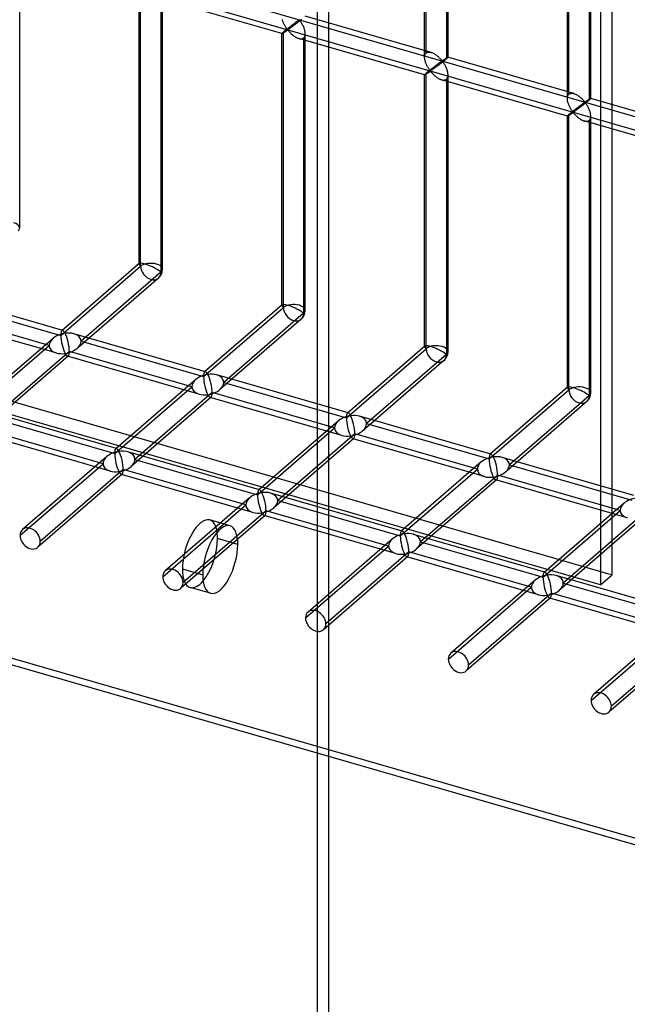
# Model space of a CAD drawing. Header units: millimetres. Extents: x -527 to 557, y -623 to 637.
# Tile 4 of 80: x 344 to 473, y -412 to -202. Entities that reach past the tile are written whole.
import ezdxf

# ---------------------------------------------------------------- set-up
doc = ezdxf.new("R2010")
doc.units = ezdxf.units.MM
doc.layers.add('MAIN-1', color=7, linetype='Continuous')
doc.layers.add('MAIN-2', color=7, linetype='Continuous')

msp = doc.modelspace()

# ---------------------------------------------------------------- linework, layer by layer
at = {"layer": 'MAIN-1'}
msp.add_line((390.29, -314.02), (385.96, -312.77), dxfattribs=at)
for centre, major_axis, start_param, end_param in [((386.54, -317.27), (2.08, 7.21), 0.000007, 2.158799), ((386.54, -317.27), (2.08, 7.21), -0.982794, 0.000007), ((382.21, -316.02), (-2.08, -7.21), 0.766875, 2.158799), ((382.21, -316.02), (-2.08, -7.21), 2.158799, 2.374718), ((386.54, -317.27), (2.08, 7.21), -3.141586, -0.982794), ((386.54, -317.27), (2.08, 7.21), 2.158799, 3.141599)]:
    msp.add_ellipse(centre, major_axis=major_axis, ratio=0.433013, start_param=start_param, end_param=end_param, dxfattribs=at)
at = {"layer": 'MAIN-2'}
for p, q in [((470.25, -320.5), (470.25, 303.1)), ((467.75, 301.94), (467.75, -322.67)), ((409.71, -484.89), (409.71, 152.4)), ((407.21, 150.23), (407.21, -487.06)), ((-175.9, -34.74), (555.9, -245.99)), ((526.54, -240.41), (-176.23, -37.53)), ((430.18, -209.99), (430.18, -91.78)), ((430.52, -209.08), (430.52, -91.44)), ((435.18, -209.99), (435.18, -91.78)), ((434.84, -92.69), (434.84, -210.33)), ((460.67, -218.79), (460.67, -100.58)), ((461.01, -217.88), (461.01, -100.24)), ((465.67, -218.79), (465.67, -100.58)), ((465.34, -101.49), (465.34, -219.13)), ((526.54, -393.04), (-261.54, -165.54)), ((343.71, -246.44), (343.71, -187.34)), ((369.2, -254.16), (369.2, -196.14)), ((369.53, -254.62), (369.53, -195.8)), ((399.7, -204.95), (372.81, -197.19)), ((373.86, -197.05), (373.86, -255.87)), ((374.2, -255.25), (374.2, -196.14)), ((431.57, -208.95), (404.68, -201.18)), ((399.82, -202.02), (399.78, -201.89)), ((399.86, -202.16), (399.82, -202.02)), ((399.91, -202.3), (399.86, -202.16)), ((399.96, -202.43), (399.91, -202.3)), ((400.01, -202.57), (399.96, -202.43)), ((400.07, -202.7), (400.01, -202.57)), ((400.13, -202.84), (400.07, -202.7)), ((400.19, -202.96), (400.13, -202.84)), ((400.26, -203.09), (400.19, -202.96)), ((400.32, -203.21), (400.26, -203.09)), ((400.39, -203.33), (400.32, -203.21)), ((400.46, -203.44), (400.39, -203.33)), ((400.52, -203.55), (400.46, -203.44)), ((400.59, -203.66), (400.52, -203.55)), ((400.66, -203.75), (400.59, -203.66)), ((400.72, -203.85), (400.66, -203.75)), ((400.79, -203.93), (400.72, -203.85)), ((400.81, -203.96), (400.73, -204.03)), ((400.85, -204.01), (400.79, -203.93)), ((400.9, -203.89), (400.81, -203.96)), ((400.98, -203.82), (400.9, -203.89)), ((401.07, -203.76), (400.98, -203.82)), ((401.16, -203.69), (401.07, -203.76)), ((401.24, -203.62), (401.16, -203.69)), ((401.23, -203.93), (401.16, -203.98)), ((401.31, -203.88), (401.23, -203.93)), ((401.33, -203.55), (401.24, -203.62)), ((401.39, -203.82), (401.31, -203.88)), ((401.42, -203.49), (401.33, -203.55)), ((401.48, -203.75), (401.39, -203.82)), ((401.5, -203.42), (401.42, -203.49)), ((401.58, -203.68), (401.48, -203.75)), ((401.59, -203.36), (401.5, -203.42)), ((401.67, -203.61), (401.58, -203.68)), ((401.67, -203.29), (401.59, -203.36)), ((401.75, -203.23), (401.67, -203.29)), ((401.77, -203.54), (401.67, -203.61)), ((401.84, -203.16), (401.75, -203.23)), ((401.87, -203.47), (401.77, -203.54)), ((401.92, -203.1), (401.84, -203.16)), ((401.98, -203.39), (401.87, -203.47)), ((402, -203.04), (401.92, -203.1)), ((402.09, -203.3), (401.98, -203.39)), ((402.08, -202.98), (402, -203.04)), ((402.17, -202.92), (402.08, -202.98)), ((402.2, -203.22), (402.09, -203.3)), ((402.24, -202.86), (402.17, -202.92)), ((402.32, -203.13), (402.2, -203.22)), ((402.32, -202.8), (402.24, -202.86)), ((402.4, -202.74), (402.32, -202.8)), ((402.44, -203.05), (402.32, -203.13)), ((402.47, -202.69), (402.4, -202.74)), ((402.55, -202.96), (402.44, -203.05)), ((402.55, -202.63), (402.47, -202.69)), ((402.62, -202.58), (402.55, -202.63)), ((402.67, -202.87), (402.55, -202.96)), ((402.69, -202.53), (402.62, -202.58)), ((402.79, -202.77), (402.67, -202.87)), ((402.76, -202.48), (402.69, -202.53)), ((402.82, -202.43), (402.76, -202.48)), ((402.91, -202.68), (402.79, -202.77)), ((402.89, -202.38), (402.82, -202.43)), ((402.95, -202.34), (402.89, -202.38)), ((403.04, -202.59), (402.91, -202.68)), ((403.01, -202.3), (402.95, -202.34)), ((403.07, -202.25), (403.01, -202.3)), ((403.16, -202.49), (403.04, -202.59)), ((403.12, -202.21), (403.07, -202.25)), ((403.18, -202.18), (403.12, -202.21)), ((403.28, -202.39), (403.16, -202.49)), ((403.23, -202.14), (403.18, -202.18)), ((403.28, -202.11), (403.23, -202.14)), ((403.33, -202.08), (403.28, -202.11)), ((403.41, -202.3), (403.28, -202.39)), ((403.37, -202.05), (403.33, -202.08)), ((403.44, -202.04), (403.37, -202.05)), ((403.53, -202.2), (403.41, -202.3)), ((403.54, -202.13), (403.44, -202.04)), ((403.65, -202.1), (403.53, -202.2)), ((403.62, -202.24), (403.54, -202.13)), ((403.7, -202.35), (403.62, -202.24)), ((403.77, -202.01), (403.65, -202.1)), ((403.79, -202.47), (403.7, -202.35)), ((403.88, -201.92), (403.77, -202.01)), ((403.87, -202.61), (403.79, -202.47)), ((403.96, -202.75), (403.87, -202.61)), ((404.04, -202.9), (403.96, -202.75)), ((404.13, -203.05), (404.04, -202.9)), ((404.21, -203.21), (404.13, -203.05)), ((404.29, -203.37), (404.21, -203.21)), ((404.36, -203.54), (404.29, -203.37)), ((404.43, -203.71), (404.36, -203.54)), ((404.49, -203.89), (404.43, -203.71)), ((404.55, -204.06), (404.49, -203.89)), ((399.71, -204.91), (399.69, -204.93)), ((399.69, -204.93), (399.69, -204.94)), ((399.69, -204.94), (399.69, -204.94)), ((399.69, -204.94), (399.69, -204.94)), ((399.69, -204.94), (399.69, -204.95)), ((399.69, -262.97), (399.69, -204.94)), ((399.69, -204.95), (399.69, -204.95)), ((399.69, -204.95), (399.69, -204.95)), ((399.69, -204.95), (399.7, -204.95)), ((399.7, -204.95), (399.71, -204.95)), ((399.73, -204.88), (399.71, -204.91)), ((399.71, -204.95), (399.73, -204.94)), ((399.77, -204.84), (399.73, -204.88)), ((399.73, -204.94), (399.75, -204.93)), ((399.75, -204.93), (399.79, -204.91)), ((399.82, -204.79), (399.77, -204.84)), ((399.79, -204.91), (399.82, -204.9)), ((399.88, -204.74), (399.82, -204.79)), ((399.82, -204.9), (399.86, -204.87)), ((399.86, -204.87), (399.91, -204.84)), ((399.95, -204.68), (399.88, -204.74)), ((399.91, -204.84), (399.96, -204.81)), ((400.02, -204.61), (399.95, -204.68)), ((399.96, -204.81), (400.02, -204.78)), ((400.08, -204.56), (400.02, -204.61)), ((400.02, -263.42), (400.02, -204.61)), ((400.02, -204.78), (400.07, -204.74)), ((400.07, -204.74), (400.13, -204.7)), ((400.14, -204.51), (400.08, -204.56)), ((400.13, -204.7), (400.2, -204.66)), ((400.2, -204.46), (400.14, -204.51)), ((400.27, -204.4), (400.2, -204.46)), ((400.2, -204.66), (400.26, -204.62)), ((400.26, -204.62), (400.33, -204.58)), ((400.34, -204.34), (400.27, -204.4)), ((400.33, -204.58), (400.39, -204.53)), ((400.41, -204.28), (400.34, -204.34)), ((400.39, -204.53), (400.46, -204.49)), ((400.49, -204.22), (400.41, -204.28)), ((400.46, -204.49), (400.53, -204.44)), ((400.56, -204.16), (400.49, -204.22)), ((400.53, -204.44), (400.6, -204.39)), ((400.65, -204.09), (400.56, -204.16)), ((400.6, -204.39), (400.66, -204.35)), ((400.73, -204.03), (400.65, -204.09)), ((400.66, -204.35), (400.73, -204.3)), ((400.73, -204.3), (400.79, -204.26)), ((400.79, -204.26), (400.86, -204.23)), ((400.93, -204.08), (400.85, -204.01)), ((400.86, -204.23), (400.94, -204.21)), ((401.02, -204.07), (400.93, -204.08)), ((400.94, -204.21), (401.02, -204.27)), ((401.09, -204.03), (401.02, -204.07)), ((401.02, -204.27), (401.09, -204.35)), ((401.16, -203.98), (401.09, -204.03)), ((401.09, -204.35), (401.16, -204.43)), ((401.16, -204.43), (401.24, -204.51)), ((401.24, -204.51), (401.32, -204.6)), ((401.32, -204.6), (401.4, -204.69)), ((401.4, -204.69), (401.49, -204.78)), ((401.49, -204.78), (401.58, -204.87)), ((401.58, -204.87), (401.68, -204.97)), ((401.68, -204.97), (401.78, -205.06)), ((401.78, -205.06), (401.88, -205.15)), ((401.88, -205.15), (401.99, -205.24)), ((401.99, -205.24), (402.1, -205.33)), ((402.1, -205.33), (402.21, -205.41)), ((402.21, -205.41), (402.32, -205.5)), ((402.32, -205.5), (402.44, -205.58)), ((402.44, -205.58), (402.56, -205.65)), ((402.56, -205.65), (402.68, -205.72)), ((402.68, -205.72), (402.8, -205.78)), ((402.8, -205.78), (402.92, -205.84)), ((402.92, -205.84), (403.04, -205.9)), ((403.04, -205.9), (403.16, -205.94)), ((403.16, -205.94), (403.29, -205.98)), ((403.29, -205.98), (403.43, -206.02)), ((430.19, -213.75), (403.3, -205.99)), ((403.43, -206.02), (403.56, -206.04)), ((403.56, -206.04), (403.69, -206.06)), ((403.69, -206.06), (403.82, -206.06)), ((403.82, -206.06), (403.94, -206.04)), ((403.94, -206.04), (404.06, -206.02)), ((404.06, -206.02), (404.17, -205.98)), ((404.17, -205.98), (404.26, -205.92)), ((404.26, -205.92), (404.35, -205.86)), ((404.35, -205.86), (404.46, -205.75)), ((404.35, -205.86), (404.35, -264.67)), ((404.46, -205.75), (404.54, -205.62)), ((404.54, -205.62), (404.61, -205.47)), ((404.59, -204.23), (404.55, -204.06)), ((404.63, -204.41), (404.59, -204.23)), ((404.61, -205.47), (404.65, -205.3)), ((404.66, -204.58), (404.63, -204.41)), ((404.65, -205.3), (404.68, -205.12)), ((404.68, -204.76), (404.66, -204.58)), ((404.69, -204.93), (404.68, -204.76)), ((404.68, -205.12), (404.69, -204.93)), ((404.69, -264.05), (404.69, -204.94)), ((430.18, -210.01), (430.19, -209.86)), ((430.19, -210.14), (430.18, -210.01)), ((430.19, -209.86), (430.2, -209.72)), ((430.2, -210.28), (430.19, -210.14)), ((430.2, -209.72), (430.23, -209.59)), ((430.22, -210.41), (430.2, -210.28)), ((430.23, -209.59), (430.26, -209.47)), ((430.26, -209.47), (430.31, -209.35)), ((430.31, -209.35), (430.37, -209.25)), ((430.37, -209.25), (430.44, -209.16)), ((430.44, -209.16), (430.52, -209.08)), ((430.52, -209.08), (430.63, -208.99)), ((430.63, -208.99), (430.76, -208.93)), ((430.76, -208.93), (430.91, -208.89)), ((430.91, -208.89), (431.07, -208.88)), ((431.07, -208.88), (431.23, -208.88)), ((431.23, -208.88), (431.41, -208.9)), ((431.41, -208.9), (431.58, -208.95)), ((431.58, -208.95), (431.74, -209)), ((431.74, -209), (431.9, -209.07)), ((431.9, -209.07), (432.05, -209.14)), ((432.05, -209.14), (432.21, -209.22)), ((432.21, -209.22), (432.36, -209.31)), ((432.36, -209.31), (432.51, -209.41)), ((432.51, -209.41), (432.65, -209.51)), ((432.65, -209.51), (432.8, -209.62)), ((432.8, -209.62), (432.94, -209.74)), ((432.94, -209.74), (433.07, -209.85)), ((433.07, -209.85), (433.2, -209.97)), ((433.2, -209.97), (433.32, -210.09)), ((433.32, -210.09), (433.44, -210.21)), ((433.44, -210.21), (433.54, -210.32)), ((434.61, -210.31), (434.66, -210.28)), ((434.66, -210.28), (434.7, -210.25)), ((434.7, -210.25), (434.75, -210.22)), ((434.75, -210.22), (434.79, -210.19)), ((434.79, -210.19), (434.83, -210.17)), ((434.83, -210.17), (434.88, -210.14)), ((434.9, -210.28), (434.84, -210.33)), ((434.88, -210.14), (434.91, -210.12)), ((434.96, -210.23), (434.9, -210.28)), ((434.91, -210.12), (434.95, -210.09)), ((434.95, -210.09), (434.98, -210.07)), ((435, -210.19), (434.96, -210.23)), ((434.98, -210.07), (435.02, -210.05)), ((435.05, -210.15), (435, -210.19)), ((435.02, -210.05), (435.05, -210.04)), ((435.05, -210.04), (435.07, -210.02)), ((435.08, -210.11), (435.05, -210.15)), ((435.07, -210.02), (435.1, -210.01)), ((435.11, -210.08), (435.08, -210.11)), ((435.1, -210.01), (435.12, -210)), ((435.14, -210.05), (435.11, -210.08)), ((435.12, -210), (435.14, -209.99)), ((435.14, -209.99), (435.15, -209.99)), ((435.16, -210.03), (435.14, -210.05)), ((435.15, -209.99), (435.16, -209.99)), ((435.16, -209.99), (435.17, -209.99)), ((435.17, -210.01), (435.16, -210.03)), ((435.17, -209.99), (435.18, -209.99)), ((462.06, -217.75), (435.17, -209.99)), ((435.18, -210), (435.17, -210.01)), ((435.18, -209.99), (435.18, -209.99)), ((435.18, -209.99), (435.18, -209.99)), ((435.18, -209.99), (435.18, -209.99)), ((435.18, -209.99), (435.18, -209.99)), ((435.18, -209.99), (435.18, -209.99)), ((435.18, -209.99), (435.18, -210)), ((430.24, -210.55), (430.22, -210.41)), ((430.27, -210.69), (430.24, -210.55)), ((430.31, -210.83), (430.27, -210.69)), ((430.35, -210.96), (430.31, -210.83)), ((430.4, -211.1), (430.35, -210.96)), ((430.45, -211.24), (430.4, -211.1)), ((430.5, -211.37), (430.45, -211.24)), ((430.56, -211.51), (430.5, -211.37)), ((430.62, -211.64), (430.56, -211.51)), ((430.68, -211.77), (430.62, -211.64)), ((430.75, -211.89), (430.68, -211.77)), ((430.81, -212.01), (430.75, -211.89)), ((430.88, -212.13), (430.81, -212.01)), ((430.95, -212.24), (430.88, -212.13)), ((431.02, -212.35), (430.95, -212.24)), ((431.08, -212.46), (431.02, -212.35)), ((431.82, -212.35), (431.74, -212.42)), ((431.91, -212.29), (431.82, -212.35)), ((431.99, -212.22), (431.91, -212.29)), ((432.08, -212.16), (431.99, -212.22)), ((432.16, -212.09), (432.08, -212.16)), ((432.25, -212.03), (432.16, -212.09)), ((432.26, -212.34), (432.16, -212.42)), ((432.33, -211.97), (432.25, -212.03)), ((432.37, -212.27), (432.26, -212.34)), ((432.41, -211.9), (432.33, -211.97)), ((432.47, -212.19), (432.37, -212.27)), ((432.49, -211.84), (432.41, -211.9)), ((432.58, -212.11), (432.47, -212.19)), ((432.58, -211.78), (432.49, -211.84)), ((432.66, -211.72), (432.58, -211.78)), ((432.69, -212.02), (432.58, -212.11)), ((432.74, -211.66), (432.66, -211.72)), ((432.81, -211.94), (432.69, -212.02)), ((432.81, -211.6), (432.74, -211.66)), ((432.89, -211.55), (432.81, -211.6)), ((432.93, -211.85), (432.81, -211.94)), ((432.97, -211.49), (432.89, -211.55)), ((433.05, -211.76), (432.93, -211.85)), ((433.04, -211.44), (432.97, -211.49)), ((433.11, -211.38), (433.04, -211.44)), ((433.16, -211.67), (433.05, -211.76)), ((433.18, -211.33), (433.11, -211.38)), ((433.28, -211.58), (433.16, -211.67)), ((433.25, -211.28), (433.18, -211.33)), ((433.31, -211.23), (433.25, -211.28)), ((433.4, -211.48), (433.28, -211.58)), ((433.38, -211.19), (433.31, -211.23)), ((433.44, -211.14), (433.38, -211.19)), ((433.53, -211.39), (433.4, -211.48)), ((433.5, -211.1), (433.44, -211.14)), ((433.56, -211.06), (433.5, -211.1)), ((433.65, -211.29), (433.53, -211.39)), ((433.54, -210.32), (433.65, -210.43)), ((433.62, -211.02), (433.56, -211.06)), ((433.67, -210.98), (433.62, -211.02)), ((433.65, -210.43), (433.74, -210.54)), ((433.78, -211.2), (433.65, -211.29)), ((433.72, -210.94), (433.67, -210.98)), ((433.77, -210.91), (433.72, -210.94)), ((433.74, -210.54), (433.83, -210.64)), ((433.82, -210.88), (433.77, -210.91)), ((433.9, -211.1), (433.78, -211.2)), ((433.87, -210.86), (433.82, -210.88)), ((433.83, -210.64), (433.93, -210.72)), ((433.93, -210.85), (433.87, -210.86)), ((434.02, -211), (433.9, -211.1)), ((433.93, -210.72), (433.99, -210.72)), ((434.03, -210.93), (433.93, -210.85)), ((433.99, -210.72), (434.04, -210.69)), ((434.14, -210.91), (434.02, -211)), ((434.11, -211.04), (434.03, -210.93)), ((434.04, -210.69), (434.09, -210.66)), ((434.09, -210.66), (434.13, -210.63)), ((434.19, -211.15), (434.11, -211.04)), ((434.13, -210.63), (434.18, -210.6)), ((434.26, -210.81), (434.14, -210.91)), ((434.18, -210.6), (434.23, -210.57)), ((434.28, -211.28), (434.19, -211.15)), ((434.23, -210.57), (434.27, -210.54)), ((434.37, -210.72), (434.26, -210.81)), ((434.27, -210.54), (434.32, -210.51)), ((434.36, -211.41), (434.28, -211.28)), ((434.32, -210.51), (434.37, -210.47)), ((434.45, -211.55), (434.36, -211.41)), ((434.37, -210.47), (434.42, -210.44)), ((434.48, -210.63), (434.37, -210.72)), ((434.42, -210.44), (434.47, -210.41)), ((434.54, -211.7), (434.45, -211.55)), ((434.47, -210.41), (434.52, -210.37)), ((434.58, -210.55), (434.48, -210.63)), ((434.52, -210.37), (434.57, -210.34)), ((434.62, -211.85), (434.54, -211.7)), ((434.57, -210.34), (434.61, -210.31)), ((434.68, -210.47), (434.58, -210.55)), ((434.7, -212.01), (434.62, -211.85)), ((434.76, -210.4), (434.68, -210.47)), ((434.78, -212.18), (434.7, -212.01)), ((434.84, -210.33), (434.76, -210.4)), ((434.85, -212.34), (434.78, -212.18)), ((434.92, -212.52), (434.85, -212.34)), ((430.19, -213.73), (430.18, -213.74)), ((430.18, -213.74), (430.18, -213.75)), ((430.18, -271.77), (430.18, -213.74)), ((430.18, -213.75), (430.18, -213.75)), ((430.18, -213.75), (430.18, -213.75)), ((430.18, -213.75), (430.18, -213.75)), ((430.18, -213.75), (430.19, -213.75)), ((430.2, -213.71), (430.19, -213.73)), ((430.19, -213.75), (430.19, -213.75)), ((430.19, -213.75), (430.2, -213.75)), ((430.23, -213.68), (430.2, -213.71)), ((430.2, -213.75), (430.22, -213.74)), ((430.22, -213.74), (430.25, -213.73)), ((430.26, -213.64), (430.23, -213.68)), ((430.25, -213.73), (430.28, -213.72)), ((430.31, -213.59), (430.26, -213.64)), ((430.28, -213.72), (430.31, -213.7)), ((430.37, -213.54), (430.31, -213.59)), ((430.31, -213.7), (430.36, -213.67)), ((430.36, -213.67), (430.4, -213.65)), ((430.44, -213.48), (430.37, -213.54)), ((430.4, -213.65), (430.45, -213.62)), ((430.52, -213.41), (430.44, -213.48)), ((430.45, -213.62), (430.51, -213.58)), ((430.51, -213.58), (430.56, -213.55)), ((430.57, -213.36), (430.52, -213.41)), ((430.52, -272.23), (430.52, -213.41)), ((430.56, -213.55), (430.62, -213.51)), ((430.63, -213.31), (430.57, -213.36)), ((430.62, -213.51), (430.69, -213.47)), ((430.69, -213.26), (430.63, -213.31)), ((430.76, -213.2), (430.69, -213.26)), ((430.69, -213.47), (430.75, -213.42)), ((430.75, -213.42), (430.82, -213.38)), ((430.83, -213.14), (430.76, -213.2)), ((430.82, -213.38), (430.89, -213.33)), ((430.9, -213.08), (430.83, -213.14)), ((430.89, -213.33), (430.95, -213.29)), ((430.98, -213.02), (430.9, -213.08)), ((430.95, -213.29), (431.02, -213.24)), ((431.06, -212.96), (430.98, -213.02)), ((431.02, -213.24), (431.09, -213.2)), ((431.14, -212.89), (431.06, -212.96)), ((431.15, -212.56), (431.08, -212.46)), ((431.09, -213.2), (431.16, -213.15)), ((431.22, -212.83), (431.14, -212.89)), ((431.22, -212.65), (431.15, -212.56)), ((431.16, -213.15), (431.22, -213.11)), ((431.28, -212.74), (431.22, -212.65)), ((431.3, -212.76), (431.22, -212.83)), ((431.22, -213.11), (431.28, -213.07)), ((431.34, -212.82), (431.28, -212.74)), ((431.28, -213.07), (431.35, -213.03)), ((431.39, -212.69), (431.3, -212.76)), ((431.42, -212.89), (431.34, -212.82)), ((431.35, -213.03), (431.43, -213.01)), ((431.47, -212.63), (431.39, -212.69)), ((431.51, -212.87), (431.42, -212.89)), ((431.43, -213.01), (431.52, -213.08)), ((431.56, -212.56), (431.47, -212.63)), ((431.58, -212.83), (431.51, -212.87)), ((431.52, -213.08), (431.58, -213.15)), ((431.65, -212.49), (431.56, -212.56)), ((431.65, -212.78), (431.58, -212.83)), ((431.58, -213.15), (431.65, -213.23)), ((431.74, -212.42), (431.65, -212.49)), ((431.72, -212.73), (431.65, -212.78)), ((431.65, -213.23), (431.73, -213.32)), ((431.8, -212.68), (431.72, -212.73)), ((431.73, -213.32), (431.81, -213.4)), ((431.89, -212.62), (431.8, -212.68)), ((431.81, -213.4), (431.89, -213.49)), ((431.97, -212.55), (431.89, -212.62)), ((431.89, -213.49), (431.98, -213.58)), ((432.07, -212.49), (431.97, -212.55)), ((431.98, -213.58), (432.07, -213.68)), ((432.16, -212.42), (432.07, -212.49)), ((432.07, -213.68), (432.17, -213.77)), ((432.17, -213.77), (432.27, -213.86)), ((432.27, -213.86), (432.37, -213.95)), ((432.37, -213.95), (432.48, -214.04)), ((432.48, -214.04), (432.59, -214.13)), ((432.59, -214.13), (432.7, -214.22)), ((432.7, -214.22), (432.82, -214.3)), ((432.82, -214.3), (432.93, -214.38)), ((432.93, -214.38), (433.05, -214.45)), ((433.05, -214.45), (433.17, -214.52)), ((434.98, -212.69), (434.92, -212.52)), ((434.95, -214.55), (435.03, -214.42)), ((435.04, -212.86), (434.98, -212.69)), ((435.03, -214.42), (435.1, -214.27)), ((435.08, -213.04), (435.04, -212.86)), ((435.12, -213.21), (435.08, -213.04)), ((435.1, -214.27), (435.15, -214.1)), ((435.15, -213.38), (435.12, -213.21)), ((435.17, -213.56), (435.15, -213.38)), ((435.15, -214.1), (435.17, -213.92)), ((435.18, -213.73), (435.17, -213.56)), ((435.17, -213.92), (435.18, -213.73)), ((435.18, -272.85), (435.18, -213.74)), ((433.17, -214.52), (433.29, -214.59)), ((433.29, -214.59), (433.41, -214.65)), ((433.41, -214.65), (433.53, -214.7)), ((433.53, -214.7), (433.65, -214.75)), ((433.65, -214.75), (433.78, -214.79)), ((433.78, -214.79), (433.92, -214.82)), ((460.68, -222.55), (433.79, -214.79)), ((433.92, -214.82), (434.05, -214.85)), ((434.05, -214.85), (434.18, -214.86)), ((434.18, -214.86), (434.31, -214.86)), ((434.31, -214.86), (434.43, -214.84)), ((434.43, -214.84), (434.55, -214.82)), ((434.55, -214.82), (434.66, -214.78)), ((434.66, -214.78), (434.76, -214.72)), ((434.76, -214.72), (434.84, -214.66)), ((434.84, -214.66), (434.95, -214.55)), ((434.84, -214.66), (434.84, -273.47)), ((460.67, -218.81), (460.68, -218.66)), ((460.68, -218.66), (460.69, -218.52)), ((460.69, -218.52), (460.72, -218.39)), ((460.72, -218.39), (460.75, -218.27)), ((460.75, -218.27), (460.8, -218.15)), ((460.8, -218.15), (460.86, -218.05)), ((460.86, -218.05), (460.93, -217.96)), ((460.93, -217.96), (461.01, -217.88)), ((461.01, -217.88), (461.12, -217.8)), ((461.12, -217.8), (461.26, -217.73)), ((461.26, -217.73), (461.4, -217.7)), ((461.4, -217.7), (461.56, -217.68)), ((461.56, -217.68), (461.72, -217.68)), ((461.72, -217.68), (461.9, -217.71)), ((461.9, -217.71), (462.07, -217.75)), ((462.07, -217.75), (462.23, -217.8)), ((462.23, -217.8), (462.39, -217.87)), ((462.39, -217.87), (462.54, -217.94)), ((462.54, -217.94), (462.7, -218.02)), ((462.7, -218.02), (462.85, -218.11)), ((462.85, -218.11), (463, -218.21)), ((463, -218.21), (463.15, -218.32)), ((463.15, -218.32), (463.29, -218.43)), ((463.29, -218.43), (463.43, -218.54)), ((463.43, -218.54), (463.56, -218.66)), ((463.56, -218.66), (463.69, -218.77)), ((460.68, -218.94), (460.67, -218.81)), ((460.69, -219.08), (460.68, -218.94)), ((460.71, -219.22), (460.69, -219.08)), ((460.73, -219.35), (460.71, -219.22)), ((460.77, -219.49), (460.73, -219.35)), ((460.8, -219.63), (460.77, -219.49)), ((460.84, -219.76), (460.8, -219.63)), ((460.89, -219.9), (460.84, -219.76)), ((460.94, -220.04), (460.89, -219.9)), ((460.99, -220.17), (460.94, -220.04)), ((461.05, -220.31), (460.99, -220.17)), ((461.11, -220.44), (461.05, -220.31)), ((461.17, -220.57), (461.11, -220.44)), ((461.24, -220.69), (461.17, -220.57)), ((461.3, -220.81), (461.24, -220.69)), ((462.82, -220.77), (462.74, -220.83)), ((462.9, -220.71), (462.82, -220.77)), ((462.99, -220.64), (462.9, -220.71)), ((463.07, -220.58), (462.99, -220.64)), ((463.15, -220.52), (463.07, -220.58)), ((463.23, -220.46), (463.15, -220.52)), ((463.3, -220.74), (463.19, -220.82)), ((463.31, -220.4), (463.23, -220.46)), ((463.42, -220.65), (463.3, -220.74)), ((463.38, -220.35), (463.31, -220.4)), ((463.46, -220.29), (463.38, -220.35)), ((463.54, -220.56), (463.42, -220.65)), ((463.53, -220.24), (463.46, -220.29)), ((463.6, -220.18), (463.53, -220.24)), ((463.66, -220.47), (463.54, -220.56)), ((463.67, -220.13), (463.6, -220.18)), ((463.78, -220.38), (463.66, -220.47)), ((463.74, -220.08), (463.67, -220.13)), ((463.69, -218.77), (463.81, -218.89)), ((463.81, -220.04), (463.74, -220.08)), ((463.9, -220.29), (463.78, -220.38)), ((463.81, -218.89), (463.93, -219.01)), ((463.87, -219.99), (463.81, -220.04)), ((463.93, -219.94), (463.87, -219.99)), ((464.02, -220.19), (463.9, -220.29)), ((463.93, -219.01), (464.04, -219.12)), ((463.99, -219.9), (463.93, -219.94)), ((464.05, -219.86), (463.99, -219.9)), ((464.14, -220.09), (464.02, -220.19)), ((464.04, -219.12), (464.14, -219.24)), ((464.11, -219.82), (464.05, -219.86)), ((464.16, -219.78), (464.11, -219.82)), ((464.14, -219.24), (464.23, -219.34)), ((464.27, -220), (464.14, -220.09)), ((464.21, -219.75), (464.16, -219.78)), ((464.26, -219.71), (464.21, -219.75)), ((464.23, -219.34), (464.32, -219.44)), ((464.31, -219.68), (464.26, -219.71)), ((464.39, -219.9), (464.27, -220)), ((464.36, -219.66), (464.31, -219.68)), ((464.32, -219.44), (464.42, -219.53)), ((464.42, -219.65), (464.36, -219.66)), ((464.51, -219.8), (464.39, -219.9)), ((464.42, -219.53), (464.49, -219.52)), ((464.52, -219.74), (464.42, -219.65)), ((464.49, -219.52), (464.53, -219.49)), ((464.63, -219.71), (464.51, -219.8)), ((464.6, -219.84), (464.52, -219.74)), ((464.53, -219.49), (464.58, -219.47)), ((464.58, -219.47), (464.62, -219.44)), ((464.68, -219.95), (464.6, -219.84)), ((464.62, -219.44), (464.67, -219.4)), ((464.75, -219.61), (464.63, -219.71)), ((464.67, -219.4), (464.72, -219.37)), ((464.77, -220.08), (464.68, -219.95)), ((464.72, -219.37), (464.77, -219.34)), ((464.86, -219.52), (464.75, -219.61)), ((464.77, -219.34), (464.81, -219.31)), ((464.85, -220.21), (464.77, -220.08)), ((464.81, -219.31), (464.86, -219.27)), ((464.94, -220.35), (464.85, -220.21)), ((464.86, -219.27), (464.91, -219.24)), ((464.97, -219.44), (464.86, -219.52)), ((464.91, -219.24), (464.96, -219.21)), ((465.03, -220.5), (464.94, -220.35)), ((464.96, -219.21), (465.01, -219.18)), ((465.07, -219.35), (464.97, -219.44)), ((465.01, -219.18), (465.06, -219.14)), ((465.11, -220.65), (465.03, -220.5)), ((465.06, -219.14), (465.1, -219.11)), ((465.17, -219.27), (465.07, -219.35)), ((465.1, -219.11), (465.15, -219.08)), ((465.19, -220.81), (465.11, -220.65)), ((465.15, -219.08), (465.2, -219.05)), ((465.26, -219.2), (465.17, -219.27)), ((465.2, -219.05), (465.24, -219.02)), ((465.24, -219.02), (465.28, -218.99)), ((465.34, -219.13), (465.26, -219.2)), ((465.28, -218.99), (465.33, -218.97)), ((465.33, -218.97), (465.37, -218.94)), ((465.39, -219.08), (465.34, -219.13)), ((465.37, -218.94), (465.41, -218.92)), ((465.45, -219.03), (465.39, -219.08)), ((465.41, -218.92), (465.44, -218.9)), ((465.44, -218.9), (465.48, -218.88)), ((465.5, -218.99), (465.45, -219.03)), ((465.48, -218.88), (465.51, -218.86)), ((465.54, -218.95), (465.5, -218.99)), ((465.51, -218.86), (465.54, -218.84)), ((465.54, -218.84), (465.56, -218.83)), ((465.57, -218.91), (465.54, -218.95)), ((465.56, -218.83), (465.59, -218.81)), ((465.6, -218.88), (465.57, -218.91)), ((465.59, -218.81), (465.61, -218.8)), ((465.63, -218.86), (465.6, -218.88)), ((465.61, -218.8), (465.63, -218.8)), ((465.63, -218.8), (465.64, -218.79)), ((465.65, -218.83), (465.63, -218.86)), ((465.64, -218.79), (465.66, -218.79)), ((465.66, -218.82), (465.65, -218.83)), ((465.66, -218.79), (465.66, -218.79)), ((465.66, -218.79), (465.67, -218.79)), ((465.67, -218.8), (465.66, -218.82)), ((465.67, -218.79), (465.67, -218.79)), ((465.67, -218.79), (465.67, -218.79)), ((465.67, -218.79), (465.67, -218.79)), ((465.67, -218.79), (465.67, -218.79)), ((465.67, -218.79), (465.67, -218.79)), ((465.67, -218.79), (465.67, -218.8)), ((492.56, -226.55), (465.67, -218.79)), ((460.68, -222.53), (460.67, -222.55)), ((460.67, -280.57), (460.67, -222.54)), ((460.67, -222.55), (460.67, -222.55)), ((460.67, -222.55), (460.67, -222.55)), ((460.67, -222.55), (460.67, -222.55)), ((460.67, -222.55), (460.68, -222.55)), ((460.69, -222.51), (460.68, -222.53)), ((460.68, -222.55), (460.68, -222.55)), ((460.68, -222.55), (460.68, -222.55)), ((460.68, -222.55), (460.69, -222.55)), ((460.72, -222.48), (460.69, -222.51)), ((460.69, -222.55), (460.71, -222.55)), ((460.71, -222.55), (460.74, -222.53)), ((460.75, -222.44), (460.72, -222.48)), ((460.74, -222.53), (460.77, -222.52)), ((460.8, -222.4), (460.75, -222.44)), ((460.77, -222.52), (460.81, -222.5)), ((460.86, -222.34), (460.8, -222.4)), ((460.81, -222.5), (460.85, -222.48)), ((460.85, -222.48), (460.89, -222.45)), ((460.93, -222.28), (460.86, -222.34)), ((460.89, -222.45), (460.94, -222.42)), ((461.01, -222.21), (460.93, -222.28)), ((460.94, -222.42), (461, -222.38)), ((461, -222.38), (461.06, -222.35)), ((461.06, -222.16), (461.01, -222.21)), ((461.01, -281.03), (461.01, -222.21)), ((461.12, -222.11), (461.06, -222.16)), ((461.06, -222.35), (461.12, -222.31)), ((461.18, -222.06), (461.12, -222.11)), ((461.12, -222.31), (461.18, -222.27)), ((461.25, -222), (461.18, -222.06)), ((461.18, -222.27), (461.24, -222.22)), ((461.24, -222.22), (461.31, -222.18)), ((461.32, -221.95), (461.25, -222)), ((461.37, -220.93), (461.3, -220.81)), ((461.31, -222.18), (461.38, -222.14)), ((461.39, -221.89), (461.32, -221.95)), ((461.44, -221.05), (461.37, -220.93)), ((461.38, -222.14), (461.45, -222.09)), ((461.47, -221.82), (461.39, -221.89)), ((461.51, -221.16), (461.44, -221.05)), ((461.45, -222.09), (461.51, -222.04)), ((461.55, -221.76), (461.47, -221.82)), ((461.58, -221.26), (461.51, -221.16)), ((461.51, -222.04), (461.58, -222)), ((461.63, -221.7), (461.55, -221.76)), ((461.64, -221.36), (461.58, -221.26)), ((461.58, -222), (461.65, -221.95)), ((461.71, -221.63), (461.63, -221.7)), ((461.71, -221.45), (461.64, -221.36)), ((461.65, -221.95), (461.71, -221.91)), ((461.77, -221.54), (461.71, -221.45)), ((461.79, -221.56), (461.71, -221.63)), ((461.71, -221.91), (461.78, -221.87)), ((461.83, -221.62), (461.77, -221.54)), ((461.78, -221.87), (461.84, -221.83)), ((461.88, -221.5), (461.79, -221.56)), ((461.91, -221.69), (461.83, -221.62)), ((461.84, -221.83), (461.92, -221.81)), ((461.97, -221.43), (461.88, -221.5)), ((462, -221.67), (461.91, -221.69)), ((461.92, -221.81), (462.01, -221.88)), ((462.05, -221.36), (461.97, -221.43)), ((462.07, -221.63), (462, -221.67)), ((462.01, -221.88), (462.08, -221.95)), ((462.14, -221.29), (462.05, -221.36)), ((462.14, -221.59), (462.07, -221.63)), ((462.08, -221.95), (462.15, -222.03)), ((462.23, -221.22), (462.14, -221.29)), ((462.21, -221.54), (462.14, -221.59)), ((462.15, -222.03), (462.22, -222.12)), ((462.29, -221.48), (462.21, -221.54)), ((462.22, -222.12), (462.3, -222.2)), ((462.31, -221.16), (462.23, -221.22)), ((462.38, -221.42), (462.29, -221.48)), ((462.3, -222.2), (462.38, -222.29)), ((462.4, -221.09), (462.31, -221.16)), ((462.47, -221.36), (462.38, -221.42)), ((462.38, -222.29), (462.47, -222.39)), ((462.49, -221.02), (462.4, -221.09)), ((462.56, -221.29), (462.47, -221.36)), ((462.47, -222.39), (462.56, -222.48)), ((462.57, -220.96), (462.49, -221.02)), ((462.65, -221.22), (462.56, -221.29)), ((462.56, -222.48), (462.66, -222.57)), ((462.65, -220.9), (462.57, -220.96)), ((462.74, -220.83), (462.65, -220.9)), ((462.75, -221.15), (462.65, -221.22)), ((462.66, -222.57), (462.76, -222.66)), ((462.86, -221.07), (462.75, -221.15)), ((462.76, -222.66), (462.86, -222.75)), ((462.96, -220.99), (462.86, -221.07)), ((462.86, -222.75), (462.97, -222.84)), ((463.07, -220.91), (462.96, -220.99)), ((462.97, -222.84), (463.08, -222.93)), ((463.19, -220.82), (463.07, -220.91)), ((465.27, -220.98), (465.19, -220.81)), ((465.34, -221.15), (465.27, -220.98)), ((465.41, -221.32), (465.34, -221.15)), ((465.47, -221.49), (465.41, -221.32)), ((465.53, -221.67), (465.47, -221.49)), ((465.58, -221.84), (465.53, -221.67)), ((465.61, -222.01), (465.58, -221.84)), ((465.64, -222.19), (465.61, -222.01)), ((465.66, -222.36), (465.64, -222.19)), ((465.64, -222.9), (465.66, -222.72)), ((465.67, -222.53), (465.66, -222.36)), ((465.66, -222.72), (465.67, -222.53)), ((465.67, -281.65), (465.67, -222.54)), ((463.08, -222.93), (463.19, -223.02)), ((463.19, -223.02), (463.31, -223.1)), ((463.31, -223.1), (463.42, -223.18)), ((463.42, -223.18), (463.54, -223.25)), ((463.54, -223.25), (463.66, -223.32)), ((463.66, -223.32), (463.78, -223.39)), ((463.78, -223.39), (463.9, -223.45)), ((463.9, -223.45), (464.02, -223.5)), ((464.02, -223.5), (464.15, -223.55)), ((464.15, -223.55), (464.27, -223.59)), ((464.27, -223.59), (464.41, -223.62)), ((491.17, -231.35), (464.28, -223.59)), ((464.41, -223.62), (464.54, -223.65)), ((464.54, -223.65), (464.68, -223.66)), ((464.68, -223.66), (464.8, -223.66)), ((464.8, -223.66), (464.93, -223.65)), ((464.93, -223.65), (465.04, -223.62)), ((465.04, -223.62), (465.15, -223.58)), ((465.15, -223.58), (465.25, -223.53)), ((465.25, -223.53), (465.34, -223.46)), ((465.34, -223.46), (465.44, -223.35)), ((465.34, -223.46), (465.34, -282.28)), ((465.44, -223.35), (465.52, -223.22)), ((465.52, -223.22), (465.59, -223.07)), ((465.59, -223.07), (465.64, -222.9)), ((205.25, -244), (470.25, -320.5)), ((467.75, -322.67), (205.25, -246.89)), ((369.24, -254.07), (352.71, -268.39)), ((352.48, -269.39), (369.53, -254.62)), ((373.86, -255.87), (356.81, -270.64)), ((373.33, -257.14), (355.98, -272.17)), ((352.89, -268.35), (324.8, -260.24)), ((326.32, -261.83), (352.48, -269.39)), ((349.98, -271.55), (323.82, -264)), ((382.97, -278.19), (400.02, -263.42)), ((399.74, -262.87), (383.2, -277.19)), ((404.35, -264.67), (387.3, -279.44)), ((351.5, -273.15), (323.41, -265.04)), ((403.83, -265.94), (386.47, -280.97)), ((383.38, -277.15), (355.29, -269.04)), ((350.82, -270.02), (333.73, -284.82)), ((356.81, -270.64), (382.97, -278.19)), ((333.51, -285.82), (349.98, -271.55)), ((354.31, -272.8), (337.84, -287.07)), ((380.48, -280.35), (354.31, -272.8)), ((413.47, -286.99), (430.52, -272.23)), ((430.23, -271.67), (413.69, -285.99)), ((354.09, -273.8), (337, -288.6)), ((382, -281.95), (353.91, -273.84)), ((434.32, -274.74), (416.96, -289.77)), ((434.84, -273.47), (417.79, -288.24)), ((381.31, -278.83), (364.22, -293.62)), ((413.87, -285.95), (385.78, -277.84)), ((387.3, -279.44), (413.47, -286.99)), ((364, -294.62), (380.48, -280.35)), ((384.8, -281.6), (368.33, -295.87)), ((410.97, -289.16), (384.8, -281.6)), ((443.96, -295.79), (461.01, -281.03)), ((460.72, -280.47), (444.18, -294.79)), ((384.58, -282.6), (367.49, -297.4)), ((412.49, -290.75), (384.4, -282.64)), ((464.81, -283.54), (447.45, -298.57)), ((465.34, -282.28), (448.29, -297.04)), ((364.41, -293.58), (336.32, -285.47)), ((337.84, -287.07), (364, -294.62)), ((411.8, -287.63), (394.71, -302.42)), ((444.36, -294.75), (416.27, -286.64)), ((361.5, -296.79), (335.34, -289.23)), ((394.49, -303.42), (410.97, -289.16)), ((417.79, -288.24), (443.96, -295.79)), ((363.02, -298.38), (334.93, -290.27)), ((415.07, -291.41), (397.99, -306.2)), ((415.3, -290.41), (398.82, -304.67)), ((442.98, -299.55), (414.89, -291.45)), ((441.46, -297.96), (415.3, -290.41)), ((394.9, -302.38), (366.81, -294.27)), ((362.33, -295.26), (344.3, -310.87)), ((368.33, -295.87), (394.49, -303.42)), ((442.29, -296.43), (425.21, -311.23)), ((474.86, -303.56), (446.77, -295.45)), ((343.77, -312.14), (361.5, -296.79)), ((365.83, -298.04), (348.1, -313.39)), ((391.99, -305.59), (365.83, -298.04)), ((424.98, -312.23), (441.46, -297.96)), ((448.29, -297.04), (474.45, -304.6)), ((519.71, -389.63), (205.25, -298.85)), ((365.61, -299.04), (347.58, -314.65)), ((393.51, -307.19), (365.42, -299.08)), ((445.56, -300.21), (428.48, -315)), ((445.79, -299.21), (429.31, -313.48)), ((473.47, -308.36), (445.38, -300.25)), ((471.95, -306.76), (445.79, -299.21)), ((392.82, -304.06), (374.79, -319.67)), ((425.39, -311.19), (397.3, -303.08)), ((398.82, -304.67), (424.98, -312.23)), ((374.27, -320.94), (391.99, -305.59)), ((396.32, -306.84), (378.59, -322.19)), ((422.48, -314.39), (396.32, -306.84)), ((455.47, -321.03), (471.95, -306.76)), ((472.78, -305.23), (455.7, -320.03)), ((396.1, -307.84), (378.07, -323.45)), ((388.62, -310.06), (384.29, -308.81)), ((424, -315.99), (395.91, -307.88)), ((476.05, -309.01), (458.97, -323.81)), ((476.28, -308.01), (459.8, -322.28)), ((423.32, -312.86), (405.29, -328.48)), ((455.88, -319.99), (427.79, -311.88)), ((404.76, -329.74), (422.48, -314.39)), ((429.31, -313.48), (455.47, -321.03)), ((426.59, -316.64), (408.56, -332.26)), ((426.81, -315.64), (409.09, -330.99)), ((454.49, -324.79), (426.4, -316.68)), ((452.97, -323.19), (426.81, -315.64)), ((378.46, -319.26), (382.79, -320.51)), ((453.81, -321.66), (435.78, -337.28)), ((486.37, -328.79), (458.28, -320.68)), ((467.75, -322.67), (470.25, -320.5)), ((384.46, -324.47), (380.13, -323.22)), ((435.25, -338.54), (452.97, -323.19)), ((459.8, -322.28), (485.96, -329.83)), ((457.08, -325.44), (439.05, -341.06)), ((457.3, -324.44), (439.58, -339.79)), ((484.99, -333.59), (456.9, -325.48)), ((483.47, -331.99), (457.3, -324.44)), ((465.74, -347.35), (483.47, -331.99)), ((484.3, -330.47), (466.27, -346.08)), ((487.57, -334.24), (469.54, -349.86)), ((487.79, -333.24), (470.07, -348.6))]:
    msp.add_line(p, q, dxfattribs=at)
for centre, start, end in [((371.7, -255.25), 310.8917, 359.9972), ((402.19, -264.05), 310.8918, 359.9973), ((432.68, -272.85), 310.8917, 359.9972), ((463.17, -281.65), 310.8918, 359.9974)]:
    msp.add_arc(centre, 2.5, start, end, dxfattribs=at)
for centre, major_axis, ratio, start_param, end_param in [((20, 17.32), (-255.31, 294.81), 0.75, 3.141593, 3.855317), ((17.5, 15.16), (255.31, -294.81), 0.75, 0, 0.713724), ((341.21, -246.44), (-2.5, 0), 0.5, 2.617994, 4.18879), ((371.7, -255.25), (-2.49, 1.14), 0.208712, -0.092118, 0.095097), ((371.7, -255.25), (-2.49, 1.14), 0.208712, 0.095097, 0.618662), ((371.7, -255.25), (-2.49, 1.14), 0.208712, -2.522931, -0.092118), ((371.7, -255.25), (-2.5, 0), 0.5, -2.094395, -0.523599), ((371.7, -255.25), (-2.5, 0), 0.5, 2.617994, 4.18879), ((371.7, -255.25), (1.64, -1.89), 0.75, -2.427868, 0.713724), ((402.19, -264.05), (-2.49, 1.14), 0.208712, -2.522931, -0.092118), ((402.19, -264.05), (-2.5, 0), 0.5, -2.094395, -0.523599), ((402.19, -264.05), (-2.49, 1.14), 0.208712, -0.092118, 0.095097), ((402.19, -264.05), (-2.49, 1.14), 0.208712, 0.095097, 0.618662), ((402.19, -264.05), (1.64, -1.89), 0.75, -2.427868, 0.713724), ((402.19, -264.05), (-2.5, 0), 0.5, 2.617994, 4.18879), ((353.4, -271.09), (3.38, 0.74), 0.615841, 1.436262, 2.291625), ((353.4, -271.09), (-0.6, 2.75), 0.249311, 0.132826, 0.848259), ((353.4, -271.09), (-0.6, 2.75), 0.249311, -0.13718, 0.132826), ((353.4, -271.09), (-0.6, 2.75), 0.249311, -0.722537, -0.13718), ((353.4, -271.09), (3.38, 0.74), 0.615841, 0.850904, 1.436262), ((353.4, -271.09), (-0.6, 2.75), 0.249311, -2.293334, -0.722537), ((353.4, -271.09), (3.38, 0.74), 0.615841, -0.134535, 0.850904), ((353.4, -271.09), (3.38, 0.74), 0.615841, 2.291625, 3.007058), ((353.4, -271.09), (-0.6, 2.75), 0.249311, 0.848259, 2.419055), ((353.4, -271.09), (3.38, 0.74), 0.615841, -0.849968, -0.134535), ((353.4, -271.09), (3.38, 0.74), 0.615841, 3.007058, 3.992497), ((353.4, -271.09), (3.38, 0.74), 0.615841, -2.290689, -1.705331), ((353.4, -271.09), (3.38, 0.74), 0.615841, -1.705331, -0.849968), ((353.4, -271.09), (-0.6, 2.75), 0.249311, 2.419055, 3.004413), ((353.4, -271.09), (-0.6, 2.75), 0.249311, -3.008767, -2.293334), ((432.68, -272.85), (-2.49, 1.14), 0.208712, -0.092118, 0.095097), ((432.68, -272.85), (-2.49, 1.14), 0.208712, 0.095097, 0.618662), ((432.68, -272.85), (-2.49, 1.14), 0.208712, -2.522931, -0.092118), ((432.68, -272.85), (-2.5, 0), 0.5, -2.094395, -0.523599), ((432.68, -272.85), (1.64, -1.89), 0.75, -2.427868, 0.713724), ((432.68, -272.85), (-2.5, 0), 0.5, 2.617994, 4.18879), ((353.4, -271.09), (-0.6, 2.75), 0.249311, 3.004413, 3.274419), ((383.89, -279.9), (-0.6, 2.75), 0.249311, 0.132826, 0.848259), ((383.89, -279.9), (-0.6, 2.75), 0.249311, -0.13718, 0.132826), ((383.89, -279.9), (-0.6, 2.75), 0.249311, -0.722537, -0.13718), ((383.89, -279.9), (3.38, 0.74), 0.615841, 2.291625, 3.007058), ((383.89, -279.9), (3.38, 0.74), 0.615841, 1.436262, 2.291625), ((383.89, -279.9), (-0.6, 2.75), 0.249311, 0.848259, 2.419055), ((383.89, -279.9), (3.38, 0.74), 0.615841, 0.850904, 1.436262), ((383.89, -279.9), (-0.6, 2.75), 0.249311, -2.293334, -0.722537), ((383.89, -279.9), (3.38, 0.74), 0.615841, -0.134535, 0.850904), ((383.89, -279.9), (3.38, 0.74), 0.615841, -0.849968, -0.134535), ((383.89, -279.9), (3.38, 0.74), 0.615841, 3.007058, 3.992497), ((383.89, -279.9), (3.38, 0.74), 0.615841, -1.705331, -0.849968), ((383.89, -279.9), (-0.6, 2.75), 0.249311, -3.008767, -2.293334), ((463.17, -281.65), (-2.49, 1.14), 0.208712, -0.092118, 0.095097), ((463.17, -281.65), (-2.49, 1.14), 0.208712, 0.095097, 0.618662), ((463.17, -281.65), (-2.49, 1.14), 0.208712, -2.522931, -0.092118), ((463.17, -281.65), (-2.5, 0), 0.5, -2.094395, -0.523599), ((463.17, -281.65), (1.64, -1.89), 0.75, -2.427868, 0.713724), ((463.17, -281.65), (-2.5, 0), 0.5, 2.617994, 4.18879), ((383.89, -279.9), (3.38, 0.74), 0.615841, -2.290689, -1.705331), ((383.89, -279.9), (-0.6, 2.75), 0.249311, 2.419055, 3.004413), ((383.89, -279.9), (-0.6, 2.75), 0.249311, 3.004413, 3.274419), ((414.38, -288.7), (-0.6, 2.75), 0.249311, -0.13718, 0.132826), ((414.38, -288.7), (-0.6, 2.75), 0.249311, -0.722537, -0.13718), ((414.38, -288.7), (3.38, 0.74), 0.615841, 2.291625, 3.007058), ((414.38, -288.7), (3.38, 0.74), 0.615841, 1.436262, 2.291625), ((414.38, -288.7), (-0.6, 2.75), 0.249311, 0.132826, 0.848259), ((414.38, -288.7), (-0.6, 2.75), 0.249311, 0.848259, 2.419055), ((414.38, -288.7), (3.38, 0.74), 0.615841, 0.850904, 1.436262), ((414.38, -288.7), (-0.6, 2.75), 0.249311, -2.293334, -0.722537), ((414.38, -288.7), (3.38, 0.74), 0.615841, -0.134535, 0.850904), ((414.38, -288.7), (3.38, 0.74), 0.615841, 3.007058, 3.992497), ((414.38, -288.7), (3.38, 0.74), 0.615841, -1.705331, -0.849968), ((414.38, -288.7), (3.38, 0.74), 0.615841, -0.849968, -0.134535), ((414.38, -288.7), (3.38, 0.74), 0.615841, -2.290689, -1.705331), ((414.38, -288.7), (-0.6, 2.75), 0.249311, 2.419055, 3.004413), ((414.38, -288.7), (-0.6, 2.75), 0.249311, 3.004413, 3.274419), ((414.38, -288.7), (-0.6, 2.75), 0.249311, -3.008767, -2.293334), ((364.91, -296.33), (3.38, 0.74), 0.615841, 1.436262, 2.291625), ((364.91, -296.33), (-0.6, 2.75), 0.249311, 0.132826, 0.848259), ((364.91, -296.33), (-0.6, 2.75), 0.249311, -0.13718, 0.132826), ((364.91, -296.33), (-0.6, 2.75), 0.249311, -0.722537, -0.13718), ((364.91, -296.33), (3.38, 0.74), 0.615841, 0.850904, 1.436262), ((364.91, -296.33), (-0.6, 2.75), 0.249311, -2.293334, -0.722537), ((364.91, -296.33), (3.38, 0.74), 0.615841, -0.134535, 0.850904), ((364.91, -296.33), (3.38, 0.74), 0.615841, 2.291625, 3.007058), ((364.91, -296.33), (-0.6, 2.75), 0.249311, 0.848259, 2.419055), ((364.91, -296.33), (3.38, 0.74), 0.615841, -0.849968, -0.134535), ((444.87, -297.5), (3.38, 0.74), 0.615841, 2.291625, 3.007058), ((444.87, -297.5), (3.38, 0.74), 0.615841, 1.436262, 2.291625), ((444.87, -297.5), (-0.6, 2.75), 0.249311, 0.132826, 0.848259), ((444.87, -297.5), (-0.6, 2.75), 0.249311, 0.848259, 2.419055), ((444.87, -297.5), (-0.6, 2.75), 0.249311, -0.13718, 0.132826), ((444.87, -297.5), (-0.6, 2.75), 0.249311, -0.722537, -0.13718), ((444.87, -297.5), (3.38, 0.74), 0.615841, 0.850904, 1.436262), ((444.87, -297.5), (-0.6, 2.75), 0.249311, -2.293334, -0.722537), ((444.87, -297.5), (3.38, 0.74), 0.615841, -0.134535, 0.850904), ((364.91, -296.33), (3.38, 0.74), 0.615841, 3.007058, 3.992497), ((364.91, -296.33), (3.38, 0.74), 0.615841, -2.290689, -1.705331), ((364.91, -296.33), (3.38, 0.74), 0.615841, -1.705331, -0.849968), ((364.91, -296.33), (-0.6, 2.75), 0.249311, 2.419055, 3.004413), ((364.91, -296.33), (-0.6, 2.75), 0.249311, -3.008767, -2.293334), ((444.87, -297.5), (3.38, 0.74), 0.615841, 3.007058, 3.992497), ((444.87, -297.5), (3.38, 0.74), 0.615841, -1.705331, -0.849968), ((444.87, -297.5), (3.38, 0.74), 0.615841, -0.849968, -0.134535), ((364.91, -296.33), (-0.6, 2.75), 0.249311, 3.004413, 3.274419), ((444.87, -297.5), (3.38, 0.74), 0.615841, -2.290689, -1.705331), ((444.87, -297.5), (-0.6, 2.75), 0.249311, 2.419055, 3.004413), ((444.87, -297.5), (-0.6, 2.75), 0.249311, 3.004413, 3.274419), ((444.87, -297.5), (-0.6, 2.75), 0.249311, -3.008767, -2.293334), ((395.41, -305.13), (-0.6, 2.75), 0.249311, 0.132826, 0.848259), ((395.41, -305.13), (-0.6, 2.75), 0.249311, -0.13718, 0.132826), ((395.41, -305.13), (-0.6, 2.75), 0.249311, -0.722537, -0.13718), ((395.41, -305.13), (3.38, 0.74), 0.615841, 2.291625, 3.007058), ((395.41, -305.13), (3.38, 0.74), 0.615841, 1.436262, 2.291625), ((395.41, -305.13), (-0.6, 2.75), 0.249311, 0.848259, 2.419055), ((395.41, -305.13), (3.38, 0.74), 0.615841, 0.850904, 1.436262), ((395.41, -305.13), (-0.6, 2.75), 0.249311, -2.293334, -0.722537), ((395.41, -305.13), (3.38, 0.74), 0.615841, -0.134535, 0.850904), ((395.41, -305.13), (3.38, 0.74), 0.615841, -0.849968, -0.134535), ((475.36, -306.3), (3.38, 0.74), 0.615841, 1.436262, 2.291625), ((395.41, -305.13), (3.38, 0.74), 0.615841, 3.007058, 3.992497), ((395.41, -305.13), (3.38, 0.74), 0.615841, -1.705331, -0.849968), ((395.41, -305.13), (-0.6, 2.75), 0.249311, -3.008767, -2.293334), ((475.36, -306.3), (3.38, 0.74), 0.615841, 2.291625, 3.007058), ((475.36, -306.3), (3.38, 0.74), 0.615841, 3.007058, 3.992497), ((382.21, -316.02), (-2.08, -7.21), 0.433013, -3.141586, -0.982794), ((382.21, -316.02), (-2.08, -7.21), 0.433013, 2.374718, 3.141599), ((395.41, -305.13), (3.38, 0.74), 0.615841, -2.290689, -1.705331), ((395.41, -305.13), (-0.6, 2.75), 0.249311, 2.419055, 3.004413), ((395.41, -305.13), (-0.6, 2.75), 0.249311, 3.004413, 3.274419), ((345.94, -312.76), (-1.64, 1.89), 0.75, -0.000041, 0.713724), ((345.94, -312.76), (-1.64, 1.89), 0.75, -2.427868, -0.000041), ((425.9, -313.93), (-0.6, 2.75), 0.249311, -0.13718, 0.132826), ((425.9, -313.93), (-0.6, 2.75), 0.249311, -0.722537, -0.13718), ((345.94, -312.76), (-1.64, 1.89), 0.75, 0.713724, 3.141552), ((425.9, -313.93), (3.38, 0.74), 0.615841, 2.291625, 3.007058), ((425.9, -313.93), (3.38, 0.74), 0.615841, 1.436262, 2.291625), ((425.9, -313.93), (-0.6, 2.75), 0.249311, 0.132826, 0.848259), ((425.9, -313.93), (-0.6, 2.75), 0.249311, 0.848259, 2.419055), ((425.9, -313.93), (3.38, 0.74), 0.615841, 0.850904, 1.436262), ((425.9, -313.93), (-0.6, 2.75), 0.249311, -2.293334, -0.722537), ((425.9, -313.93), (3.38, 0.74), 0.615841, -0.134535, 0.850904), ((345.94, -312.76), (-1.64, 1.89), 0.75, 3.141552, 3.855317), ((425.9, -313.93), (3.38, 0.74), 0.615841, 3.007058, 3.992497), ((425.9, -313.93), (3.38, 0.74), 0.615841, -1.705331, -0.849968), ((425.9, -313.93), (3.38, 0.74), 0.615841, -0.849968, -0.134535), ((425.9, -313.93), (3.38, 0.74), 0.615841, -2.290689, -1.705331), ((425.9, -313.93), (-0.6, 2.75), 0.249311, 2.419055, 3.004413), ((425.9, -313.93), (-0.6, 2.75), 0.249311, 3.004413, 3.274419), ((425.9, -313.93), (-0.6, 2.75), 0.249311, -3.008767, -2.293334), ((376.43, -321.56), (-1.64, 1.89), 0.75, -2.427868, -0.000041), ((382.21, -316.02), (-2.08, -7.21), 0.433013, -0.982794, 0.000007), ((376.43, -321.56), (-1.64, 1.89), 0.75, -0.000041, 0.713724), ((376.43, -321.56), (-1.64, 1.89), 0.75, 0.713724, 3.141552), ((456.39, -322.74), (3.38, 0.74), 0.615841, 2.291625, 3.007058), ((456.39, -322.74), (3.38, 0.74), 0.615841, 1.436262, 2.291625), ((456.39, -322.74), (-0.6, 2.75), 0.249311, 0.132826, 0.848259), ((456.39, -322.74), (-0.6, 2.75), 0.249311, 0.848259, 2.419055), ((456.39, -322.74), (-0.6, 2.75), 0.249311, -0.13718, 0.132826), ((456.39, -322.74), (-0.6, 2.75), 0.249311, -0.722537, -0.13718), ((456.39, -322.74), (3.38, 0.74), 0.615841, 0.850904, 1.436262), ((456.39, -322.74), (-0.6, 2.75), 0.249311, -2.293334, -0.722537), ((456.39, -322.74), (3.38, 0.74), 0.615841, -0.134535, 0.850904), ((376.43, -321.56), (-1.64, 1.89), 0.75, 3.141552, 3.855317), ((382.21, -316.02), (-2.08, -7.21), 0.433013, 0.000007, 0.766875), ((456.39, -322.74), (3.38, 0.74), 0.615841, 3.007058, 3.992497), ((456.39, -322.74), (3.38, 0.74), 0.615841, -1.705331, -0.849968), ((456.39, -322.74), (3.38, 0.74), 0.615841, -0.849968, -0.134535), ((456.39, -322.74), (3.38, 0.74), 0.615841, -2.290689, -1.705331), ((456.39, -322.74), (-0.6, 2.75), 0.249311, 2.419055, 3.004413), ((456.39, -322.74), (-0.6, 2.75), 0.249311, 3.004413, 3.274419), ((456.39, -322.74), (-0.6, 2.75), 0.249311, -3.008767, -2.293334), ((406.92, -330.37), (-1.64, 1.89), 0.75, -2.427868, -0.000041), ((406.92, -330.37), (-1.64, 1.89), 0.75, -0.000041, 0.713724), ((406.92, -330.37), (-1.64, 1.89), 0.75, 0.713724, 3.141552), ((406.92, -330.37), (-1.64, 1.89), 0.75, 3.141552, 3.855317), ((437.41, -339.17), (-1.64, 1.89), 0.75, -0.000041, 0.713724), ((437.41, -339.17), (-1.64, 1.89), 0.75, 0.713724, 3.141552), ((437.41, -339.17), (-1.64, 1.89), 0.75, -2.427868, -0.000041), ((437.41, -339.17), (-1.64, 1.89), 0.75, 3.141552, 3.855317), ((467.9, -347.97), (-1.64, 1.89), 0.75, -0.000041, 0.713724), ((467.9, -347.97), (-1.64, 1.89), 0.75, -2.427868, -0.000041), ((467.9, -347.97), (-1.64, 1.89), 0.75, 0.713724, 3.141552), ((467.9, -347.97), (-1.64, 1.89), 0.75, 3.141552, 3.855317)]:
    msp.add_ellipse(centre, major_axis=major_axis, ratio=ratio, start_param=start_param, end_param=end_param, dxfattribs=at)

doc.saveas('drawing.dxf')
